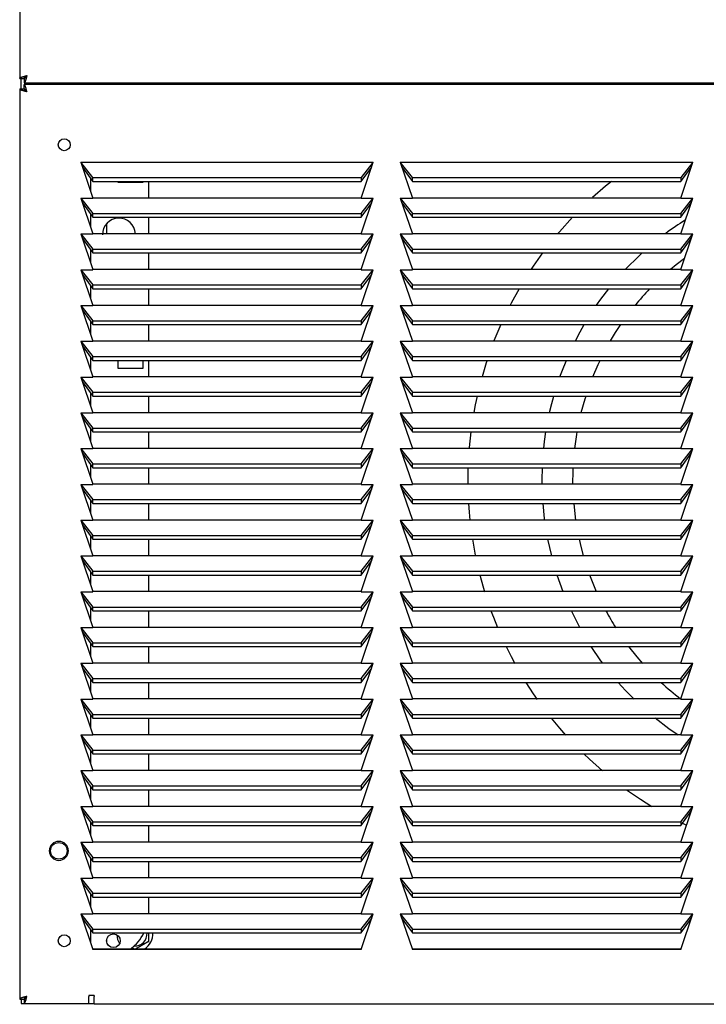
# Model space of a CAD drawing. Extents: x 4 to 119, y 2 to 81.
# Tile 1 of 28: x 4 to 12, y 11 to 22. Entities that reach past the tile are written whole.
import ezdxf

# ---------------------------------------------------------------- set-up
doc = ezdxf.new("R2010")
doc.units = 0
doc.layers.add('BODY', color=3, linetype='CONTINUOUS')

msp = doc.modelspace()

# ---------------------------------------------------------------- linework, layer by layer
at = {"layer": 'BODY', "linetype": 'CONTINUOUS'}
for p, q in [((3.754, 53.669), (3.754, 21.331)), ((3.754, 21.783), (3.754, 21.783)), ((3.754, 21.331), (3.804, 21.331)), ((3.754, 21.331), (3.754, 21.331)), ((3.754, 21.331), (3.772, 21.331)), ((3.772, 21.213), (3.772, 21.331)), ((3.804, 21.331), (3.804, 21.281)), ((3.804, 21.331), (3.804, 21.331)), ((3.754, 21.213), (3.754, 10.781)), ((3.754, 21.213), (3.804, 21.213)), ((3.804, 21.281), (19.44, 21.281)), ((3.804, 21.281), (3.804, 21.281)), ((19.44, 21.263), (3.804, 21.263)), ((3.804, 21.213), (3.804, 21.263)), ((4.555, 21.281), (18.703, 21.281)), ((4.555, 21.281), (4.555, 21.263)), ((4.647, 21.263), (4.647, 21.281)), ((4.739, 21.281), (4.739, 21.263)), ((4.592, 20.195), (4.454, 20.37)), ((4.454, 20.37), (7.804, 20.37)), ((4.454, 20.37), (4.592, 19.961)), ((4.472, 20.316), (4.592, 20.151)), ((7.804, 20.37), (7.666, 20.195)), ((7.666, 19.961), (7.804, 20.37)), ((7.666, 20.151), (7.786, 20.316)), ((8.252, 20.195), (8.114, 20.37)), ((8.114, 20.37), (11.464, 20.37)), ((8.114, 20.37), (8.252, 19.961)), ((8.132, 20.316), (8.252, 20.151)), ((11.464, 20.37), (11.326, 20.195)), ((11.326, 19.961), (11.464, 20.37)), ((11.326, 20.151), (11.446, 20.316)), ((4.592, 20.151), (4.592, 20.195)), ((4.592, 20.195), (7.666, 20.195)), ((7.666, 20.195), (7.666, 20.151)), ((8.252, 20.151), (8.252, 20.195)), ((8.252, 20.195), (11.326, 20.195)), ((11.326, 20.195), (11.326, 20.151)), ((4.564, 20.19), (4.564, 20.045)), ((4.592, 20.151), (7.666, 20.151)), ((4.878, 20.151), (4.878, 20.141)), ((4.878, 20.141), (5.168, 20.141)), ((5.168, 20.141), (5.168, 20.151)), ((5.228, 20.151), (5.228, 19.961)), ((8.252, 20.151), (11.326, 20.151)), ((4.454, 19.96), (4.592, 19.785)), ((4.454, 19.96), (4.592, 19.96)), ((4.454, 19.96), (4.592, 19.551)), ((4.472, 19.906), (4.592, 19.741)), ((7.666, 19.961), (4.592, 19.961)), ((7.666, 19.785), (7.804, 19.96)), ((7.666, 19.96), (7.804, 19.96)), ((7.666, 19.551), (7.804, 19.96)), ((7.666, 19.741), (7.786, 19.906)), ((8.114, 19.96), (8.252, 19.785)), ((8.114, 19.96), (8.252, 19.96)), ((8.114, 19.96), (8.252, 19.551)), ((8.132, 19.906), (8.252, 19.741)), ((11.326, 19.961), (8.252, 19.961)), ((11.326, 19.785), (11.464, 19.96)), ((11.326, 19.96), (11.464, 19.96)), ((11.326, 19.551), (11.464, 19.96)), ((11.326, 19.741), (11.446, 19.906)), ((4.564, 19.78), (4.564, 19.635)), ((4.592, 19.741), (4.592, 19.785)), ((4.592, 19.785), (7.666, 19.785)), ((7.666, 19.785), (7.666, 19.741)), ((8.252, 19.741), (8.252, 19.785)), ((8.252, 19.785), (11.326, 19.785)), ((11.326, 19.785), (11.326, 19.741)), ((4.592, 19.741), (7.666, 19.741)), ((4.751, 19.551), (4.751, 19.669)), ((5.228, 19.741), (5.228, 19.551)), ((8.252, 19.741), (11.326, 19.741)), ((4.454, 19.55), (4.592, 19.375)), ((4.454, 19.55), (4.592, 19.55)), ((4.454, 19.55), (4.592, 19.141)), ((7.666, 19.551), (4.592, 19.551)), ((7.666, 19.375), (7.804, 19.55)), ((7.666, 19.55), (7.804, 19.55)), ((7.666, 19.141), (7.804, 19.55)), ((8.114, 19.55), (8.252, 19.375)), ((8.114, 19.55), (8.252, 19.55)), ((8.114, 19.55), (8.252, 19.141)), ((11.326, 19.551), (8.252, 19.551)), ((11.326, 19.375), (11.464, 19.55)), ((11.326, 19.55), (11.464, 19.55)), ((11.326, 19.141), (11.464, 19.55)), ((4.472, 19.496), (4.592, 19.331)), ((7.666, 19.331), (7.786, 19.496)), ((8.132, 19.496), (8.252, 19.331)), ((11.326, 19.331), (11.446, 19.496)), ((4.564, 19.37), (4.564, 19.225)), ((4.592, 19.331), (4.592, 19.375)), ((4.592, 19.375), (7.666, 19.375)), ((4.592, 19.331), (7.666, 19.331)), ((5.228, 19.331), (5.228, 19.141)), ((7.666, 19.375), (7.666, 19.331)), ((8.252, 19.331), (8.252, 19.375)), ((8.252, 19.375), (11.326, 19.375)), ((8.252, 19.331), (11.326, 19.331)), ((11.326, 19.375), (11.326, 19.331)), ((4.454, 19.14), (4.592, 18.965)), ((4.454, 19.14), (4.592, 19.14)), ((4.454, 19.14), (4.592, 18.731)), ((4.472, 19.086), (4.592, 18.921)), ((7.666, 19.141), (4.592, 19.141)), ((7.666, 18.965), (7.804, 19.14)), ((7.666, 19.14), (7.804, 19.14)), ((7.666, 18.731), (7.804, 19.14)), ((7.666, 18.921), (7.786, 19.086)), ((8.114, 19.14), (8.252, 18.965)), ((8.114, 19.14), (8.252, 19.14)), ((8.114, 19.14), (8.252, 18.731)), ((8.132, 19.086), (8.252, 18.921)), ((11.326, 19.141), (8.252, 19.141)), ((11.326, 18.965), (11.464, 19.14)), ((11.326, 19.14), (11.464, 19.14)), ((11.326, 18.731), (11.464, 19.14)), ((11.326, 18.921), (11.446, 19.086)), ((4.564, 18.96), (4.564, 18.815)), ((4.592, 18.921), (4.592, 18.965)), ((4.592, 18.965), (7.666, 18.965)), ((7.666, 18.965), (7.666, 18.921)), ((8.252, 18.921), (8.252, 18.965)), ((8.252, 18.965), (11.326, 18.965)), ((11.326, 18.965), (11.326, 18.921)), ((4.592, 18.921), (7.666, 18.921)), ((5.228, 18.921), (5.228, 18.731)), ((8.252, 18.921), (11.326, 18.921)), ((4.454, 18.73), (4.592, 18.555)), ((4.454, 18.73), (4.592, 18.73)), ((4.454, 18.73), (4.592, 18.321)), ((7.666, 18.731), (4.592, 18.731)), ((7.666, 18.555), (7.804, 18.73)), ((7.666, 18.73), (7.804, 18.73)), ((7.666, 18.321), (7.804, 18.73)), ((8.114, 18.73), (8.252, 18.555)), ((8.114, 18.73), (8.252, 18.73)), ((8.114, 18.73), (8.252, 18.321)), ((11.326, 18.731), (8.252, 18.731)), ((11.326, 18.555), (11.464, 18.73)), ((11.326, 18.73), (11.464, 18.73)), ((11.326, 18.321), (11.464, 18.73)), ((4.472, 18.676), (4.592, 18.511)), ((7.666, 18.511), (7.786, 18.676)), ((8.132, 18.676), (8.252, 18.511)), ((11.326, 18.511), (11.446, 18.676)), ((4.564, 18.55), (4.564, 18.405)), ((4.592, 18.511), (4.592, 18.555)), ((4.592, 18.555), (7.666, 18.555)), ((4.592, 18.511), (7.666, 18.511)), ((5.228, 18.511), (5.228, 18.321)), ((7.666, 18.555), (7.666, 18.511)), ((8.252, 18.511), (8.252, 18.555)), ((8.252, 18.555), (11.326, 18.555)), ((8.252, 18.511), (11.326, 18.511)), ((9.266, 18.511), (9.187, 18.324)), ((11.326, 18.555), (11.326, 18.511)), ((4.454, 18.32), (4.592, 18.145)), ((4.454, 18.32), (4.592, 18.32)), ((4.454, 18.32), (4.592, 17.911)), ((7.666, 18.321), (4.592, 18.321)), ((7.666, 18.145), (7.804, 18.32)), ((7.666, 18.32), (7.804, 18.32)), ((7.666, 17.911), (7.804, 18.32)), ((8.114, 18.32), (8.252, 18.145)), ((8.114, 18.32), (8.252, 18.32)), ((8.114, 18.32), (8.252, 17.911)), ((11.326, 18.321), (8.252, 18.321)), ((11.326, 18.145), (11.464, 18.32)), ((11.326, 18.32), (11.464, 18.32)), ((11.326, 17.911), (11.464, 18.32)), ((4.472, 18.266), (4.592, 18.101)), ((7.666, 18.101), (7.786, 18.266)), ((8.132, 18.266), (8.252, 18.101)), ((11.326, 18.101), (11.446, 18.266)), ((4.564, 18.14), (4.564, 17.995)), ((4.592, 18.101), (4.592, 18.145)), ((4.592, 18.145), (7.666, 18.145)), ((4.592, 18.101), (7.666, 18.101)), ((4.878, 18.101), (4.878, 18.011)), ((5.168, 18.011), (5.168, 18.101)), ((5.228, 18.101), (5.228, 17.911)), ((7.666, 18.145), (7.666, 18.101)), ((8.252, 18.101), (8.252, 18.145)), ((8.252, 18.145), (11.326, 18.145)), ((8.252, 18.101), (11.326, 18.101)), ((11.326, 18.145), (11.326, 18.101)), ((4.878, 18.011), (5.168, 18.011)), ((4.454, 17.91), (4.592, 17.735)), ((4.454, 17.91), (4.592, 17.91)), ((4.454, 17.91), (4.592, 17.501)), ((4.472, 17.856), (4.592, 17.691)), ((7.666, 17.911), (4.592, 17.911)), ((7.666, 17.735), (7.804, 17.91)), ((7.666, 17.91), (7.804, 17.91)), ((7.666, 17.501), (7.804, 17.91)), ((7.666, 17.691), (7.786, 17.856)), ((8.114, 17.91), (8.252, 17.735)), ((8.114, 17.91), (8.252, 17.91)), ((8.114, 17.91), (8.252, 17.501)), ((8.132, 17.856), (8.252, 17.691)), ((11.326, 17.911), (8.252, 17.911)), ((11.326, 17.735), (11.464, 17.91)), ((11.326, 17.91), (11.464, 17.91)), ((11.326, 17.501), (11.464, 17.91)), ((11.326, 17.691), (11.446, 17.856)), ((4.564, 17.73), (4.564, 17.585)), ((4.592, 17.691), (4.592, 17.735)), ((4.592, 17.735), (7.666, 17.735)), ((7.666, 17.735), (7.666, 17.691)), ((8.252, 17.691), (8.252, 17.735)), ((8.252, 17.735), (11.326, 17.735)), ((11.326, 17.735), (11.326, 17.691)), ((4.592, 17.691), (7.666, 17.691)), ((5.228, 17.691), (5.228, 17.501)), ((8.252, 17.691), (11.326, 17.691)), ((4.454, 17.5), (4.592, 17.325)), ((4.454, 17.5), (4.592, 17.5)), ((4.454, 17.5), (4.592, 17.091)), ((7.666, 17.501), (4.592, 17.501)), ((7.666, 17.325), (7.804, 17.5)), ((7.666, 17.5), (7.804, 17.5)), ((7.666, 17.091), (7.804, 17.5)), ((8.114, 17.5), (8.252, 17.325)), ((8.114, 17.5), (8.252, 17.5)), ((8.114, 17.5), (8.252, 17.091)), ((11.326, 17.501), (8.252, 17.501)), ((11.326, 17.325), (11.464, 17.5)), ((11.326, 17.5), (11.464, 17.5)), ((11.326, 17.091), (11.464, 17.5)), ((4.472, 17.446), (4.592, 17.281)), ((7.666, 17.281), (7.786, 17.446)), ((8.132, 17.446), (8.252, 17.281)), ((11.326, 17.281), (11.446, 17.446)), ((4.564, 17.32), (4.564, 17.175)), ((4.592, 17.281), (4.592, 17.325)), ((4.592, 17.325), (7.666, 17.325)), ((4.592, 17.281), (7.666, 17.281)), ((5.228, 17.281), (5.228, 17.091)), ((7.666, 17.325), (7.666, 17.281)), ((8.252, 17.281), (8.252, 17.325)), ((8.252, 17.325), (11.326, 17.325)), ((8.252, 17.281), (11.326, 17.281)), ((11.326, 17.325), (11.326, 17.281)), ((4.454, 17.09), (4.592, 16.915)), ((4.454, 17.09), (4.592, 17.09)), ((4.454, 17.09), (4.592, 16.681)), ((4.472, 17.036), (4.592, 16.871)), ((7.666, 17.091), (4.592, 17.091)), ((7.666, 16.915), (7.804, 17.09)), ((7.666, 17.09), (7.804, 17.09)), ((7.666, 16.681), (7.804, 17.09)), ((7.666, 16.871), (7.786, 17.036)), ((8.114, 17.09), (8.252, 16.915)), ((8.114, 17.09), (8.252, 17.09)), ((8.114, 17.09), (8.252, 16.681)), ((8.132, 17.036), (8.252, 16.871)), ((11.326, 17.091), (8.252, 17.091)), ((11.326, 16.915), (11.464, 17.09)), ((11.326, 17.09), (11.464, 17.09)), ((11.326, 16.681), (11.464, 17.09)), ((11.326, 16.871), (11.446, 17.036)), ((4.564, 16.91), (4.564, 16.765)), ((4.592, 16.871), (4.592, 16.915)), ((4.592, 16.915), (7.666, 16.915)), ((4.592, 16.871), (7.666, 16.871)), ((5.228, 16.871), (5.228, 16.681)), ((7.666, 16.915), (7.666, 16.871)), ((8.252, 16.871), (8.252, 16.915)), ((8.252, 16.915), (11.326, 16.915)), ((8.252, 16.871), (11.326, 16.871)), ((11.326, 16.915), (11.326, 16.871)), ((4.454, 16.68), (4.592, 16.505)), ((4.454, 16.68), (4.592, 16.68)), ((4.454, 16.68), (4.592, 16.271)), ((4.472, 16.626), (4.592, 16.461)), ((7.666, 16.681), (4.592, 16.681)), ((7.666, 16.505), (7.804, 16.68)), ((7.666, 16.68), (7.804, 16.68)), ((7.666, 16.271), (7.804, 16.68)), ((7.666, 16.461), (7.786, 16.626)), ((8.114, 16.68), (8.252, 16.505)), ((8.114, 16.68), (8.252, 16.68)), ((8.114, 16.68), (8.252, 16.271)), ((8.132, 16.626), (8.252, 16.461)), ((11.326, 16.681), (8.252, 16.681)), ((11.326, 16.505), (11.464, 16.68)), ((11.326, 16.68), (11.464, 16.68)), ((11.326, 16.271), (11.464, 16.68)), ((11.326, 16.461), (11.446, 16.626)), ((4.564, 16.5), (4.564, 16.355)), ((4.592, 16.461), (4.592, 16.505)), ((4.592, 16.505), (7.666, 16.505)), ((7.666, 16.505), (7.666, 16.461)), ((8.252, 16.461), (8.252, 16.505)), ((8.252, 16.505), (11.326, 16.505)), ((11.326, 16.505), (11.326, 16.461)), ((4.592, 16.461), (7.666, 16.461)), ((5.228, 16.461), (5.228, 16.271)), ((8.252, 16.461), (11.326, 16.461)), ((4.454, 16.27), (4.592, 16.095)), ((4.454, 16.27), (4.592, 16.27)), ((4.454, 16.27), (4.592, 15.861)), ((7.666, 16.271), (4.592, 16.271)), ((7.666, 16.095), (7.804, 16.27)), ((7.666, 16.27), (7.804, 16.27)), ((7.666, 15.861), (7.804, 16.27)), ((8.114, 16.27), (8.252, 16.095)), ((8.114, 16.27), (8.252, 16.27)), ((8.114, 16.27), (8.252, 15.861)), ((11.326, 16.271), (8.252, 16.271)), ((11.326, 16.095), (11.464, 16.27)), ((11.326, 16.27), (11.464, 16.27)), ((11.326, 15.861), (11.464, 16.27)), ((4.472, 16.216), (4.592, 16.051)), ((7.666, 16.051), (7.786, 16.216)), ((8.132, 16.216), (8.252, 16.051)), ((11.326, 16.051), (11.446, 16.216)), ((4.564, 16.09), (4.564, 15.945)), ((4.592, 16.051), (4.592, 16.095)), ((4.592, 16.095), (7.666, 16.095)), ((4.592, 16.051), (7.666, 16.051)), ((5.228, 16.051), (5.228, 15.861)), ((7.666, 16.095), (7.666, 16.051)), ((8.252, 16.051), (8.252, 16.095)), ((8.252, 16.095), (11.326, 16.095)), ((8.252, 16.051), (11.326, 16.051)), ((9.848, 15.861), (9.805, 16.051)), ((11.326, 16.095), (11.326, 16.051)), ((4.454, 15.86), (4.592, 15.685)), ((4.454, 15.86), (4.592, 15.86)), ((4.454, 15.86), (4.592, 15.451)), ((4.472, 15.806), (4.592, 15.641)), ((7.666, 15.861), (4.592, 15.861)), ((7.666, 15.685), (7.804, 15.86)), ((7.666, 15.86), (7.804, 15.86)), ((7.666, 15.451), (7.804, 15.86)), ((7.666, 15.641), (7.786, 15.806)), ((8.114, 15.86), (8.252, 15.685)), ((8.114, 15.86), (8.252, 15.86)), ((8.114, 15.86), (8.252, 15.451)), ((8.132, 15.806), (8.252, 15.641)), ((11.326, 15.861), (8.252, 15.861)), ((11.326, 15.685), (11.464, 15.86)), ((11.326, 15.86), (11.464, 15.86)), ((11.326, 15.451), (11.464, 15.86)), ((11.326, 15.641), (11.446, 15.806)), ((4.592, 15.641), (4.592, 15.685)), ((4.592, 15.685), (7.666, 15.685)), ((7.666, 15.685), (7.666, 15.641)), ((8.252, 15.641), (8.252, 15.685)), ((8.252, 15.685), (11.326, 15.685)), ((11.326, 15.685), (11.326, 15.641)), ((4.564, 15.68), (4.564, 15.535)), ((4.592, 15.641), (7.666, 15.641)), ((5.228, 15.641), (5.228, 15.451)), ((8.252, 15.641), (11.326, 15.641)), ((9.98, 15.45), (9.912, 15.641)), ((4.454, 15.45), (4.592, 15.275)), ((4.454, 15.45), (4.592, 15.45)), ((4.454, 15.45), (4.592, 15.041)), ((4.472, 15.396), (4.592, 15.231)), ((7.666, 15.451), (4.592, 15.451)), ((7.666, 15.275), (7.804, 15.45)), ((7.666, 15.45), (7.804, 15.45)), ((7.666, 15.041), (7.804, 15.45)), ((7.666, 15.231), (7.786, 15.396)), ((8.114, 15.45), (8.252, 15.275)), ((8.114, 15.45), (8.252, 15.45)), ((8.114, 15.45), (8.252, 15.041)), ((8.132, 15.396), (8.252, 15.231)), ((11.326, 15.451), (8.252, 15.451)), ((11.326, 15.275), (11.464, 15.45)), ((11.326, 15.45), (11.464, 15.45)), ((11.326, 15.041), (11.464, 15.45)), ((11.326, 15.231), (11.446, 15.396)), ((4.564, 15.27), (4.564, 15.125)), ((4.592, 15.231), (4.592, 15.275)), ((4.592, 15.275), (7.666, 15.275)), ((4.592, 15.231), (7.666, 15.231)), ((5.228, 15.231), (5.228, 15.041)), ((7.666, 15.275), (7.666, 15.231)), ((8.252, 15.231), (8.252, 15.275)), ((8.252, 15.275), (11.326, 15.275)), ((8.252, 15.231), (11.326, 15.231)), ((11.326, 15.275), (11.326, 15.231)), ((4.454, 15.04), (4.592, 14.865)), ((4.454, 15.04), (4.592, 15.04)), ((4.454, 15.04), (4.592, 14.631)), ((7.666, 15.041), (4.592, 15.041)), ((7.666, 14.865), (7.804, 15.04)), ((7.666, 15.04), (7.804, 15.04)), ((7.666, 14.631), (7.804, 15.04)), ((8.114, 15.04), (8.252, 14.865)), ((8.114, 15.04), (8.252, 15.04)), ((8.114, 15.04), (8.252, 14.631)), ((11.326, 15.041), (8.252, 15.041)), ((11.326, 14.865), (11.464, 15.04)), ((11.326, 15.04), (11.464, 15.04)), ((11.326, 14.631), (11.464, 15.04)), ((4.472, 14.986), (4.592, 14.821)), ((7.666, 14.821), (7.786, 14.986)), ((8.132, 14.986), (8.252, 14.821)), ((11.326, 14.821), (11.446, 14.986)), ((4.564, 14.86), (4.564, 14.715)), ((4.592, 14.821), (4.592, 14.865)), ((4.592, 14.865), (7.666, 14.865)), ((4.592, 14.821), (7.666, 14.821)), ((5.228, 14.821), (5.228, 14.631)), ((7.666, 14.865), (7.666, 14.821)), ((8.252, 14.821), (8.252, 14.865)), ((8.252, 14.865), (11.326, 14.865)), ((8.252, 14.821), (11.326, 14.821)), ((11.326, 14.865), (11.326, 14.821)), ((4.454, 14.63), (4.592, 14.455)), ((4.454, 14.63), (4.592, 14.63)), ((4.454, 14.63), (4.592, 14.221)), ((4.472, 14.576), (4.592, 14.411)), ((7.666, 14.631), (4.592, 14.631)), ((7.666, 14.455), (7.804, 14.63)), ((7.666, 14.63), (7.804, 14.63)), ((7.666, 14.221), (7.804, 14.63)), ((7.666, 14.411), (7.786, 14.576)), ((8.114, 14.63), (8.252, 14.455)), ((8.114, 14.63), (8.252, 14.63)), ((8.114, 14.63), (8.252, 14.221)), ((8.132, 14.576), (8.252, 14.411)), ((11.326, 14.631), (8.252, 14.631)), ((11.326, 14.455), (11.464, 14.63)), ((11.326, 14.63), (11.464, 14.63)), ((11.326, 14.221), (11.464, 14.63)), ((11.326, 14.411), (11.446, 14.576)), ((4.564, 14.45), (4.564, 14.305)), ((4.592, 14.411), (4.592, 14.455)), ((4.592, 14.455), (7.666, 14.455)), ((7.666, 14.455), (7.666, 14.411)), ((8.252, 14.411), (8.252, 14.455)), ((8.252, 14.455), (11.326, 14.455)), ((11.326, 14.455), (11.326, 14.411)), ((4.592, 14.411), (7.666, 14.411)), ((5.228, 14.411), (5.228, 14.221)), ((8.252, 14.411), (11.326, 14.411)), ((4.454, 14.22), (4.592, 14.045)), ((4.454, 14.22), (4.592, 14.22)), ((4.454, 14.22), (4.592, 13.811)), ((7.666, 14.221), (4.592, 14.221)), ((7.666, 14.045), (7.804, 14.22)), ((7.666, 14.22), (7.804, 14.22)), ((7.666, 13.811), (7.804, 14.22)), ((8.114, 14.22), (8.252, 14.045)), ((8.114, 14.22), (8.252, 14.22)), ((8.114, 14.22), (8.252, 13.811)), ((11.326, 14.221), (8.252, 14.221)), ((11.326, 14.045), (11.464, 14.22)), ((11.326, 14.22), (11.464, 14.22)), ((11.326, 13.811), (11.464, 14.22)), ((4.472, 14.166), (4.592, 14.001)), ((7.666, 14.001), (7.786, 14.166)), ((8.132, 14.166), (8.252, 14.001)), ((11.326, 14.001), (11.446, 14.166)), ((4.564, 14.04), (4.564, 13.895)), ((4.592, 14.001), (4.592, 14.045)), ((4.592, 14.045), (7.666, 14.045)), ((4.592, 14.001), (7.666, 14.001)), ((5.228, 14.001), (5.228, 13.811)), ((7.666, 14.045), (7.666, 14.001)), ((8.252, 14.001), (8.252, 14.045)), ((8.252, 14.045), (11.326, 14.045)), ((8.252, 14.001), (11.326, 14.001)), ((11.326, 14.045), (11.326, 14.001)), ((4.454, 13.81), (4.592, 13.635)), ((4.454, 13.81), (4.592, 13.81)), ((4.454, 13.81), (4.592, 13.401)), ((7.666, 13.811), (4.592, 13.811)), ((7.666, 13.635), (7.804, 13.81)), ((7.666, 13.81), (7.804, 13.81)), ((7.666, 13.401), (7.804, 13.81)), ((8.114, 13.81), (8.252, 13.635)), ((8.114, 13.81), (8.252, 13.81)), ((8.114, 13.81), (8.252, 13.401)), ((11.326, 13.811), (8.252, 13.811)), ((11.326, 13.635), (11.464, 13.81)), ((11.326, 13.81), (11.464, 13.81)), ((11.326, 13.401), (11.464, 13.81)), ((4.472, 13.756), (4.592, 13.591)), ((7.666, 13.591), (7.786, 13.756)), ((8.132, 13.756), (8.252, 13.591)), ((11.326, 13.591), (11.446, 13.756)), ((4.564, 13.63), (4.564, 13.485)), ((4.592, 13.591), (4.592, 13.635)), ((4.592, 13.635), (7.666, 13.635)), ((4.592, 13.591), (7.666, 13.591)), ((5.228, 13.591), (5.228, 13.401)), ((7.666, 13.635), (7.666, 13.591)), ((8.252, 13.591), (8.252, 13.635)), ((8.252, 13.635), (11.326, 13.635)), ((8.252, 13.591), (11.326, 13.591)), ((11.326, 13.635), (11.326, 13.591)), ((4.454, 13.4), (4.592, 13.225)), ((4.454, 13.4), (4.592, 13.4)), ((4.454, 13.4), (4.592, 12.991)), ((4.472, 13.346), (4.592, 13.181)), ((7.666, 13.401), (4.592, 13.401)), ((7.666, 13.225), (7.804, 13.4)), ((7.666, 13.4), (7.804, 13.4)), ((7.666, 12.991), (7.804, 13.4)), ((7.666, 13.181), (7.786, 13.346)), ((8.114, 13.4), (8.252, 13.225)), ((8.114, 13.4), (8.252, 13.4)), ((8.114, 13.4), (8.252, 12.991)), ((8.132, 13.346), (8.252, 13.181)), ((11.326, 13.401), (8.252, 13.401)), ((11.326, 13.225), (11.464, 13.4)), ((11.326, 13.4), (11.464, 13.4)), ((11.326, 12.991), (11.464, 13.4)), ((11.326, 13.181), (11.446, 13.346)), ((4.564, 13.22), (4.564, 13.075)), ((4.592, 13.181), (4.592, 13.225)), ((4.592, 13.225), (7.666, 13.225)), ((7.666, 13.225), (7.666, 13.181)), ((8.252, 13.181), (8.252, 13.225)), ((8.252, 13.225), (11.326, 13.225)), ((11.326, 13.225), (11.326, 13.181)), ((4.592, 13.181), (7.666, 13.181)), ((5.228, 13.181), (5.228, 12.991)), ((8.252, 13.181), (11.326, 13.181)), ((4.454, 12.99), (4.592, 12.815)), ((4.454, 12.99), (4.592, 12.99)), ((4.454, 12.99), (4.592, 12.581)), ((7.666, 12.991), (4.592, 12.991)), ((7.666, 12.815), (7.804, 12.99)), ((7.666, 12.99), (7.804, 12.99)), ((7.666, 12.581), (7.804, 12.99)), ((8.114, 12.99), (8.252, 12.815)), ((8.114, 12.99), (8.252, 12.99)), ((8.114, 12.99), (8.252, 12.581)), ((11.326, 12.991), (8.252, 12.991)), ((11.326, 12.815), (11.464, 12.99)), ((11.326, 12.99), (11.464, 12.99)), ((11.326, 12.581), (11.464, 12.99)), ((4.472, 12.936), (4.592, 12.771)), ((7.666, 12.771), (7.786, 12.936)), ((8.132, 12.936), (8.252, 12.771)), ((11.326, 12.771), (11.446, 12.936)), ((4.564, 12.81), (4.564, 12.665)), ((4.592, 12.771), (4.592, 12.815)), ((4.592, 12.815), (7.666, 12.815)), ((4.592, 12.771), (7.666, 12.771)), ((5.228, 12.771), (5.228, 12.581)), ((7.666, 12.815), (7.666, 12.771)), ((8.252, 12.771), (8.252, 12.815)), ((8.252, 12.815), (11.326, 12.815)), ((8.252, 12.771), (11.326, 12.771)), ((11.326, 12.815), (11.326, 12.771)), ((11.346, 12.798), (11.392, 12.776)), ((4.454, 12.58), (4.592, 12.405)), ((4.454, 12.58), (4.592, 12.58)), ((4.454, 12.58), (4.592, 12.171)), ((4.472, 12.526), (4.592, 12.361)), ((7.666, 12.581), (4.592, 12.581)), ((7.666, 12.405), (7.804, 12.58)), ((7.666, 12.58), (7.804, 12.58)), ((7.666, 12.171), (7.804, 12.58)), ((7.666, 12.361), (7.786, 12.526)), ((8.114, 12.58), (8.252, 12.405)), ((8.114, 12.58), (8.252, 12.58)), ((8.114, 12.58), (8.252, 12.171)), ((8.132, 12.526), (8.252, 12.361)), ((11.326, 12.581), (8.252, 12.581)), ((11.326, 12.405), (11.464, 12.58)), ((11.326, 12.58), (11.464, 12.58)), ((11.326, 12.171), (11.464, 12.58)), ((11.326, 12.361), (11.446, 12.526)), ((4.564, 12.4), (4.564, 12.255)), ((4.592, 12.361), (4.592, 12.405)), ((4.592, 12.405), (7.666, 12.405)), ((4.592, 12.361), (7.666, 12.361)), ((5.228, 12.361), (5.228, 12.171)), ((7.666, 12.405), (7.666, 12.361)), ((8.252, 12.361), (8.252, 12.405)), ((8.252, 12.405), (11.326, 12.405)), ((8.252, 12.361), (11.326, 12.361)), ((11.326, 12.405), (11.326, 12.361)), ((4.454, 12.17), (4.592, 11.995)), ((4.454, 12.17), (4.592, 12.17)), ((4.454, 12.17), (4.592, 11.761)), ((4.472, 12.116), (4.592, 11.951)), ((7.666, 12.171), (4.592, 12.171)), ((7.666, 12.17), (7.804, 12.17)), ((7.666, 11.995), (7.804, 12.17)), ((7.666, 11.761), (7.804, 12.17)), ((7.666, 11.951), (7.786, 12.116)), ((8.114, 12.17), (8.252, 11.995)), ((8.114, 12.17), (8.252, 12.17)), ((8.114, 12.17), (8.252, 11.761)), ((8.132, 12.116), (8.252, 11.951)), ((11.326, 12.171), (8.252, 12.171)), ((11.326, 11.995), (11.464, 12.17)), ((11.326, 12.17), (11.464, 12.17)), ((11.326, 11.761), (11.464, 12.17)), ((11.326, 11.951), (11.446, 12.116)), ((4.564, 11.99), (4.564, 11.845)), ((4.592, 11.951), (4.592, 11.995)), ((4.592, 11.995), (7.666, 11.995)), ((7.666, 11.995), (7.666, 11.951)), ((8.252, 11.951), (8.252, 11.995)), ((8.252, 11.995), (11.326, 11.995)), ((11.326, 11.995), (11.326, 11.951)), ((4.592, 11.951), (7.666, 11.951)), ((5.228, 11.951), (5.228, 11.761)), ((8.252, 11.951), (11.326, 11.951)), ((4.454, 11.76), (4.592, 11.76)), ((4.454, 11.76), (4.592, 11.585)), ((4.454, 11.76), (4.592, 11.351)), ((7.666, 11.761), (4.592, 11.761)), ((7.666, 11.76), (7.804, 11.76)), ((7.666, 11.585), (7.804, 11.76)), ((7.666, 11.351), (7.804, 11.76)), ((8.114, 11.76), (8.252, 11.76)), ((8.114, 11.76), (8.252, 11.585)), ((8.114, 11.76), (8.252, 11.351)), ((11.326, 11.761), (8.252, 11.761)), ((11.326, 11.76), (11.464, 11.76)), ((11.326, 11.585), (11.464, 11.76)), ((11.326, 11.351), (11.464, 11.76)), ((4.472, 11.706), (4.592, 11.541)), ((7.666, 11.541), (7.786, 11.706)), ((8.132, 11.706), (8.252, 11.541)), ((11.326, 11.541), (11.446, 11.706)), ((4.564, 11.58), (4.564, 11.435)), ((4.592, 11.541), (4.592, 11.585)), ((4.592, 11.585), (7.666, 11.585)), ((4.592, 11.541), (7.666, 11.541)), ((5.228, 11.541), (5.228, 11.531)), ((7.666, 11.585), (7.666, 11.541)), ((8.252, 11.541), (8.252, 11.585)), ((8.252, 11.585), (11.326, 11.585)), ((8.252, 11.541), (11.326, 11.541)), ((11.326, 11.585), (11.326, 11.541)), ((4.751, 11.441), (4.751, 11.461)), ((7.667, 11.356), (4.591, 11.356)), ((7.666, 11.351), (4.592, 11.351)), ((11.327, 11.356), (8.251, 11.356)), ((11.326, 11.351), (8.252, 11.351)), ((3.756, 10.788), (3.754, 10.781)), ((3.754, 10.781), (3.804, 10.781)), ((3.772, 10.781), (3.772, 10.731)), ((3.772, 10.731), (3.804, 10.731)), ((3.804, 10.781), (3.804, 10.731)), ((3.804, 10.731), (4.547, 10.731)), ((4.547, 10.823), (4.547, 10.812)), ((4.607, 10.823), (4.547, 10.823)), ((4.547, 10.731), (4.547, 10.812)), ((4.547, 10.731), (4.607, 10.731)), ((4.607, 10.823), (4.607, 10.812)), ((4.607, 10.723), (4.607, 10.812)), ((18.637, 10.723), (4.607, 10.723))]:
    msp.add_line(p, q, dxfattribs=at)
for points in [[(3.754, 21.331), (3.754, 21.332), (3.754, 21.333), (3.755, 21.333), (3.755, 21.334), (3.755, 21.334), (3.756, 21.335), (3.756, 21.335), (3.756, 21.336), (3.757, 21.336), (3.757, 21.337), (3.758, 21.338), (3.759, 21.338), (3.759, 21.339), (3.76, 21.339), (3.761, 21.34), (3.762, 21.34), (3.763, 21.341), (3.764, 21.342), (3.765, 21.342), (3.766, 21.343), (3.768, 21.343), (3.769, 21.344), (3.77, 21.344), (3.772, 21.345), (3.773, 21.345), (3.775, 21.346), (3.776, 21.347), (3.778, 21.347), (3.78, 21.348), (3.781, 21.348), (3.783, 21.349), (3.785, 21.349), (3.786, 21.35), (3.788, 21.35), (3.79, 21.351), (3.792, 21.352), (3.794, 21.352), (3.796, 21.353), (3.798, 21.353), (3.8, 21.354), (3.802, 21.354), (3.804, 21.355), (3.806, 21.356), (3.809, 21.356), (3.811, 21.357), (3.813, 21.357), (3.815, 21.358), (3.817, 21.358), (3.82, 21.359), (3.822, 21.359), (3.824, 21.36), (3.826, 21.361), (3.829, 21.361), (3.831, 21.362), (3.833, 21.362), (3.835, 21.363)], [(3.835, 21.363), (3.835, 21.36), (3.834, 21.358), (3.834, 21.356), (3.833, 21.354), (3.833, 21.351), (3.832, 21.349), (3.831, 21.347), (3.831, 21.345), (3.83, 21.342), (3.83, 21.34), (3.829, 21.338), (3.829, 21.336), (3.828, 21.334), (3.827, 21.332), (3.827, 21.33), (3.826, 21.327), (3.826, 21.325), (3.825, 21.323), (3.825, 21.321), (3.824, 21.32), (3.824, 21.318), (3.823, 21.316), (3.822, 21.314), (3.822, 21.312), (3.821, 21.31), (3.821, 21.309), (3.82, 21.307), (3.82, 21.305), (3.819, 21.304), (3.819, 21.302), (3.818, 21.301), (3.817, 21.299), (3.817, 21.298), (3.816, 21.296), (3.816, 21.295), (3.815, 21.294), (3.815, 21.293), (3.814, 21.292), (3.814, 21.29), (3.813, 21.289), (3.812, 21.288), (3.812, 21.288), (3.811, 21.287), (3.811, 21.286), (3.81, 21.285), (3.81, 21.285), (3.809, 21.284), (3.809, 21.283), (3.808, 21.283), (3.807, 21.283), (3.807, 21.282), (3.806, 21.282), (3.806, 21.282), (3.805, 21.282), (3.805, 21.282), (3.804, 21.281)], [(3.835, 21.363), (3.835, 21.362), (3.834, 21.361), (3.833, 21.36), (3.833, 21.359), (3.832, 21.358), (3.831, 21.357), (3.831, 21.356), (3.83, 21.355), (3.829, 21.354), (3.829, 21.353), (3.828, 21.352), (3.827, 21.351), (3.827, 21.35), (3.826, 21.349), (3.826, 21.348), (3.825, 21.347), (3.824, 21.346), (3.824, 21.345), (3.823, 21.345), (3.822, 21.344), (3.822, 21.343), (3.821, 21.342), (3.82, 21.341), (3.82, 21.341), (3.819, 21.34), (3.818, 21.339), (3.818, 21.339), (3.817, 21.338), (3.816, 21.337), (3.816, 21.337), (3.815, 21.336), (3.814, 21.336), (3.814, 21.335), (3.813, 21.335), (3.813, 21.334), (3.812, 21.334), (3.811, 21.333), (3.811, 21.333), (3.81, 21.333), (3.809, 21.333), (3.809, 21.332), (3.808, 21.332), (3.807, 21.332), (3.807, 21.332), (3.806, 21.332), (3.805, 21.332), (3.805, 21.332), (3.804, 21.331)], [(3.804, 21.331), (3.804, 21.332), (3.804, 21.333), (3.804, 21.333), (3.805, 21.334), (3.805, 21.335), (3.805, 21.335), (3.805, 21.336), (3.805, 21.337), (3.806, 21.337), (3.806, 21.338), (3.806, 21.339), (3.806, 21.339), (3.807, 21.34), (3.807, 21.341), (3.808, 21.341), (3.808, 21.342), (3.809, 21.343), (3.809, 21.343), (3.81, 21.344), (3.81, 21.344), (3.811, 21.345), (3.812, 21.346), (3.812, 21.346), (3.813, 21.347), (3.814, 21.348), (3.815, 21.348), (3.816, 21.349), (3.816, 21.35), (3.817, 21.35), (3.818, 21.351), (3.819, 21.352), (3.82, 21.352), (3.821, 21.353), (3.822, 21.354), (3.822, 21.354), (3.823, 21.355), (3.824, 21.356), (3.825, 21.356), (3.826, 21.357), (3.827, 21.358), (3.828, 21.358), (3.829, 21.359), (3.83, 21.359), (3.831, 21.36), (3.832, 21.361), (3.833, 21.361), (3.834, 21.362), (3.835, 21.363)], [(3.754, 21.213), (3.754, 21.212), (3.755, 21.212), (3.755, 21.211), (3.755, 21.211), (3.756, 21.21), (3.756, 21.209), (3.757, 21.209), (3.757, 21.208), (3.758, 21.207), (3.759, 21.207), (3.759, 21.206), (3.76, 21.205), (3.761, 21.205), (3.762, 21.204), (3.764, 21.203), (3.765, 21.203), (3.766, 21.202), (3.768, 21.201), (3.769, 21.201), (3.771, 21.2), (3.772, 21.199), (3.774, 21.199), (3.776, 21.198), (3.778, 21.197), (3.78, 21.197), (3.782, 21.196), (3.784, 21.196), (3.786, 21.195), (3.788, 21.194), (3.79, 21.194), (3.792, 21.193), (3.795, 21.192), (3.797, 21.192), (3.799, 21.191), (3.802, 21.19), (3.804, 21.19), (3.807, 21.189), (3.809, 21.188), (3.812, 21.188), (3.814, 21.187), (3.817, 21.186), (3.819, 21.186), (3.822, 21.185), (3.825, 21.184), (3.827, 21.184), (3.83, 21.183), (3.833, 21.183), (3.835, 21.182)], [(3.835, 21.182), (3.835, 21.185), (3.834, 21.187), (3.833, 21.19), (3.833, 21.192), (3.832, 21.195), (3.831, 21.198), (3.831, 21.2), (3.83, 21.203), (3.829, 21.205), (3.829, 21.208), (3.828, 21.21), (3.827, 21.213), (3.827, 21.215), (3.826, 21.218), (3.826, 21.22), (3.825, 21.222), (3.824, 21.225), (3.824, 21.227), (3.823, 21.229), (3.822, 21.231), (3.822, 21.233), (3.821, 21.235), (3.82, 21.237), (3.82, 21.239), (3.819, 21.241), (3.818, 21.243), (3.818, 21.245), (3.817, 21.246), (3.816, 21.248), (3.816, 21.25), (3.815, 21.251), (3.814, 21.252), (3.814, 21.254), (3.813, 21.255), (3.813, 21.256), (3.812, 21.257), (3.811, 21.258), (3.811, 21.259), (3.81, 21.259), (3.809, 21.26), (3.809, 21.26), (3.808, 21.261), (3.807, 21.261), (3.807, 21.262), (3.806, 21.262), (3.805, 21.262), (3.805, 21.263), (3.804, 21.263)], [(3.804, 21.213), (3.805, 21.213), (3.805, 21.213), (3.806, 21.213), (3.807, 21.213), (3.807, 21.212), (3.808, 21.212), (3.809, 21.212), (3.809, 21.212), (3.81, 21.212), (3.811, 21.211), (3.811, 21.211), (3.812, 21.211), (3.813, 21.21), (3.813, 21.21), (3.814, 21.209), (3.814, 21.209), (3.815, 21.208), (3.816, 21.208), (3.816, 21.207), (3.817, 21.207), (3.818, 21.206), (3.818, 21.205), (3.819, 21.205), (3.82, 21.204), (3.82, 21.203), (3.821, 21.202), (3.822, 21.202), (3.822, 21.201), (3.823, 21.2), (3.824, 21.199), (3.824, 21.198), (3.825, 21.197), (3.826, 21.197), (3.826, 21.196), (3.827, 21.195), (3.827, 21.194), (3.828, 21.193), (3.829, 21.192), (3.829, 21.191), (3.83, 21.19), (3.831, 21.189), (3.831, 21.188), (3.832, 21.187), (3.833, 21.186), (3.833, 21.185), (3.834, 21.184), (3.835, 21.183), (3.835, 21.182)], [(3.835, 21.182), (3.834, 21.183), (3.833, 21.183), (3.832, 21.184), (3.831, 21.184), (3.83, 21.185), (3.829, 21.186), (3.828, 21.186), (3.827, 21.187), (3.826, 21.188), (3.825, 21.188), (3.824, 21.189), (3.823, 21.19), (3.822, 21.19), (3.821, 21.191), (3.821, 21.192), (3.82, 21.192), (3.819, 21.193), (3.818, 21.194), (3.817, 21.194), (3.816, 21.195), (3.816, 21.196), (3.815, 21.196), (3.814, 21.197), (3.813, 21.197), (3.812, 21.198), (3.812, 21.199), (3.811, 21.199), (3.81, 21.2), (3.81, 21.201), (3.809, 21.201), (3.809, 21.202), (3.808, 21.203), (3.808, 21.203), (3.807, 21.204), (3.807, 21.205), (3.806, 21.205), (3.806, 21.206), (3.806, 21.207), (3.806, 21.207), (3.805, 21.208), (3.805, 21.209), (3.805, 21.209), (3.805, 21.21), (3.805, 21.211), (3.804, 21.211), (3.804, 21.212), (3.804, 21.212), (3.804, 21.213)], [(5.15, 11.396), (5.148, 11.395), (5.147, 11.394), (5.145, 11.393), (5.143, 11.392), (5.141, 11.391), (5.14, 11.39), (5.138, 11.389), (5.136, 11.388), (5.134, 11.387), (5.133, 11.386), (5.131, 11.385), (5.129, 11.384), (5.127, 11.383), (5.126, 11.382), (5.124, 11.381), (5.122, 11.38), (5.12, 11.379), (5.118, 11.378), (5.117, 11.377), (5.115, 11.376), (5.113, 11.375), (5.111, 11.374), (5.11, 11.373), (5.108, 11.372), (5.106, 11.371), (5.104, 11.37), (5.103, 11.369), (5.101, 11.368), (5.099, 11.367), (5.097, 11.366), (5.096, 11.365), (5.094, 11.364), (5.092, 11.363), (5.091, 11.362), (5.089, 11.361), (5.087, 11.36), (5.086, 11.359), (5.084, 11.358), (5.083, 11.357), (5.081, 11.356)], [(5.228, 11.441), (5.227, 11.441), (5.226, 11.44), (5.225, 11.439), (5.224, 11.439), (5.222, 11.438), (5.221, 11.437), (5.219, 11.436), (5.218, 11.435), (5.216, 11.434), (5.215, 11.433), (5.213, 11.433), (5.211, 11.432), (5.21, 11.431), (5.208, 11.43), (5.206, 11.429), (5.205, 11.428), (5.203, 11.427), (5.201, 11.426), (5.2, 11.425), (5.198, 11.424), (5.196, 11.423), (5.195, 11.422), (5.193, 11.421), (5.191, 11.42), (5.189, 11.419), (5.188, 11.418), (5.186, 11.417), (5.184, 11.416), (5.183, 11.415), (5.181, 11.414), (5.179, 11.413), (5.177, 11.412), (5.176, 11.411), (5.174, 11.41), (5.172, 11.409), (5.171, 11.408), (5.169, 11.407), (5.167, 11.406), (5.165, 11.405), (5.164, 11.404), (5.162, 11.403), (5.16, 11.402), (5.159, 11.401), (5.157, 11.4), (5.155, 11.399), (5.153, 11.398), (5.152, 11.397), (5.15, 11.396)], [(5.063, 11.356), (5.062, 11.357), (5.062, 11.357), (5.061, 11.358), (5.06, 11.358), (5.059, 11.359), (5.058, 11.359), (5.057, 11.36), (5.057, 11.36), (5.056, 11.361), (5.055, 11.361), (5.054, 11.362), (5.053, 11.362), (5.052, 11.363), (5.051, 11.363), (5.05, 11.364), (5.049, 11.364), (5.048, 11.365), (5.048, 11.365), (5.047, 11.366), (5.046, 11.366), (5.045, 11.367), (5.044, 11.367), (5.043, 11.368), (5.042, 11.369), (5.041, 11.369), (5.04, 11.37), (5.039, 11.37), (5.038, 11.371), (5.037, 11.371), (5.036, 11.372), (5.035, 11.372), (5.034, 11.373)], [(3.835, 10.812), (3.833, 10.812), (3.83, 10.811), (3.827, 10.811), (3.825, 10.81), (3.822, 10.809), (3.819, 10.809), (3.817, 10.808), (3.814, 10.807), (3.812, 10.807), (3.809, 10.806), (3.807, 10.805), (3.804, 10.805), (3.802, 10.804), (3.799, 10.803), (3.797, 10.803), (3.795, 10.802), (3.792, 10.801), (3.79, 10.801), (3.788, 10.8), (3.786, 10.799), (3.784, 10.799), (3.782, 10.798), (3.78, 10.798), (3.778, 10.797), (3.776, 10.796), (3.774, 10.796), (3.772, 10.795), (3.771, 10.794), (3.769, 10.794), (3.768, 10.793), (3.766, 10.792), (3.765, 10.792), (3.764, 10.791), (3.762, 10.79), (3.761, 10.79), (3.76, 10.789), (3.759, 10.788), (3.759, 10.788), (3.758, 10.787), (3.757, 10.786), (3.757, 10.786), (3.756, 10.785), (3.756, 10.784), (3.755, 10.784), (3.755, 10.783), (3.755, 10.783), (3.754, 10.782), (3.754, 10.781)], [(3.804, 10.782), (3.805, 10.782), (3.805, 10.782), (3.806, 10.782), (3.807, 10.782), (3.807, 10.782), (3.808, 10.782), (3.809, 10.783), (3.809, 10.783), (3.81, 10.783), (3.811, 10.783), (3.811, 10.784), (3.812, 10.784), (3.813, 10.784), (3.813, 10.785), (3.814, 10.785), (3.814, 10.786), (3.815, 10.786), (3.816, 10.787), (3.816, 10.787), (3.817, 10.788), (3.818, 10.789), (3.818, 10.789), (3.819, 10.79), (3.82, 10.791), (3.82, 10.791), (3.821, 10.792), (3.822, 10.793), (3.822, 10.794), (3.823, 10.794), (3.824, 10.795), (3.824, 10.796), (3.825, 10.797), (3.826, 10.798), (3.826, 10.799), (3.827, 10.8), (3.827, 10.801), (3.828, 10.802), (3.829, 10.803), (3.829, 10.804), (3.83, 10.804), (3.831, 10.805), (3.831, 10.806), (3.832, 10.807), (3.833, 10.808), (3.833, 10.809), (3.834, 10.81), (3.835, 10.811), (3.835, 10.812)], [(3.804, 10.731), (3.805, 10.732), (3.805, 10.732), (3.806, 10.732), (3.807, 10.733), (3.807, 10.733), (3.808, 10.733), (3.809, 10.734), (3.809, 10.734), (3.81, 10.735), (3.811, 10.736), (3.811, 10.737), (3.812, 10.737), (3.813, 10.738), (3.813, 10.74), (3.814, 10.741), (3.814, 10.742), (3.815, 10.743), (3.816, 10.745), (3.816, 10.746), (3.817, 10.748), (3.818, 10.75), (3.818, 10.751), (3.819, 10.753), (3.82, 10.755), (3.82, 10.757), (3.821, 10.759), (3.822, 10.761), (3.822, 10.763), (3.823, 10.765), (3.824, 10.767), (3.824, 10.77), (3.825, 10.772), (3.826, 10.774), (3.826, 10.777), (3.827, 10.779), (3.827, 10.781), (3.828, 10.784), (3.829, 10.786), (3.829, 10.789), (3.83, 10.791), (3.831, 10.794), (3.831, 10.797), (3.832, 10.799), (3.833, 10.802), (3.833, 10.805), (3.834, 10.807), (3.835, 10.81), (3.835, 10.812)], [(3.835, 10.812), (3.834, 10.812), (3.833, 10.811), (3.832, 10.811), (3.831, 10.81), (3.83, 10.809), (3.829, 10.809), (3.828, 10.808), (3.827, 10.807), (3.826, 10.807), (3.825, 10.806), (3.824, 10.805), (3.823, 10.805), (3.823, 10.804), (3.822, 10.803), (3.821, 10.803), (3.82, 10.802), (3.819, 10.801), (3.818, 10.801), (3.817, 10.8), (3.816, 10.799), (3.816, 10.799), (3.815, 10.798), (3.814, 10.798), (3.813, 10.797), (3.813, 10.796), (3.812, 10.796), (3.811, 10.795), (3.811, 10.794), (3.81, 10.794), (3.81, 10.793), (3.809, 10.792), (3.808, 10.792), (3.808, 10.791), (3.808, 10.79), (3.807, 10.79), (3.807, 10.789), (3.806, 10.788), (3.806, 10.788), (3.806, 10.787), (3.806, 10.786), (3.805, 10.786), (3.805, 10.785), (3.805, 10.784), (3.805, 10.784), (3.805, 10.783), (3.805, 10.783), (3.804, 10.782), (3.804, 10.781)]]:
    msp.add_lwpolyline(points, dxfattribs=at)
at = {"layer": 'BODY', "linetype": 'CONTINUOUS', "flags": 128}
for points in [[(10.534, 20.151), (10.466, 20.096), (10.317, 19.966)], [(10.087, 19.741), (9.937, 19.575), (9.92, 19.555)], [(9.743, 19.331), (9.637, 19.181), (9.612, 19.144)], [(10.694, 19.144), (10.85, 19.3), (10.884, 19.331)], [(11.209, 19.146), (11.274, 19.2), (11.368, 19.273)], [(9.475, 18.921), (9.384, 18.756), (9.372, 18.734)], [(10.362, 18.732), (10.412, 18.802), (10.502, 18.921)], [(10.119, 18.323), (10.175, 18.429), (10.221, 18.511)], [(10.521, 18.323), (10.58, 18.421), (10.639, 18.511)], [(9.107, 18.101), (9.097, 18.071), (9.05, 17.913)], [(9.943, 17.912), (9.986, 18.028), (10.016, 18.101)], [(10.321, 17.913), (10.381, 18.052), (10.403, 18.101)], [(8.994, 17.691), (8.973, 17.592), (8.956, 17.502)], [(9.824, 17.502), (9.849, 17.607), (9.872, 17.691)], [(10.187, 17.503), (10.231, 17.661), (10.241, 17.691)], [(8.922, 17.281), (8.903, 17.102), (8.902, 17.092)], [(9.757, 17.091), (9.766, 17.173), (9.782, 17.281)], [(10.113, 17.092), (10.135, 17.253), (10.14, 17.281)], [(8.889, 16.871), (8.889, 16.855), (8.887, 16.681)], [(9.739, 16.681), (9.739, 16.731), (9.741, 16.871)], [(10.092, 16.681), (10.094, 16.836), (10.095, 16.871)], [(8.895, 16.461), (8.903, 16.36), (8.911, 16.271)], [(9.769, 16.271), (9.766, 16.29), (9.749, 16.461)], [(10.126, 16.27), (10.108, 16.417), (10.104, 16.461)], [(8.94, 16.051), (8.973, 15.87), (8.975, 15.86)], [(10.214, 15.86), (10.177, 16.004), (10.166, 16.051)], [(9.025, 15.641), (9.028, 15.629), (9.079, 15.449)], [(10.363, 15.449), (10.299, 15.603), (10.285, 15.641)], [(9.152, 15.231), (9.18, 15.158), (9.228, 15.039)], [(10.171, 15.04), (10.074, 15.231), (10.074, 15.231)], [(9.326, 14.821), (9.384, 14.707), (9.426, 14.628)], [(10.433, 14.631), (10.412, 14.66), (10.301, 14.821)], [(10.891, 14.627), (10.826, 14.703), (10.732, 14.821)], [(9.553, 14.411), (9.637, 14.281), (9.681, 14.217)], [(10.793, 14.218), (10.694, 14.319), (10.61, 14.411)], [(9.843, 14.001), (9.937, 13.888), (10.008, 13.807)], [(11.297, 13.807), (11.191, 13.881), (11.035, 14.001)], [(10.216, 13.591), (10.28, 13.53), (10.43, 13.397)], [(10.705, 13.181), (10.864, 13.072), (10.996, 12.989)], [(5.236, 11.437), (5.235, 11.437), (5.233, 11.438), (5.232, 11.439), (5.231, 11.44), (5.23, 11.44), (5.229, 11.441), (5.229, 11.441), (5.228, 11.441), (5.228, 11.441)]]:
    msp.add_lwpolyline(points, dxfattribs=at)
at = {"layer": 'BODY', "linetype": 'CONTINUOUS'}
msp.add_polyline3d([(5.228, 11.531, 0), (5.228, 11.53, 0), (5.228, 11.528, 0), (5.228, 11.526, 0), (5.228, 11.524, 0), (5.228, 11.523, 0), (5.228, 11.521, 0), (5.228, 11.519, 0), (5.228, 11.518, 0), (5.228, 11.516, 0), (5.228, 11.514, 0), (5.228, 11.513, 0), (5.228, 11.511, 0), (5.228, 11.509, 0), (5.228, 11.507, 0), (5.228, 11.506, 0), (5.228, 11.504, 0), (5.228, 11.502, 0), (5.228, 11.501, 0), (5.228, 11.499, 0), (5.228, 11.497, 0), (5.228, 11.496, 0), (5.228, 11.494, 0), (5.228, 11.492, 0), (5.228, 11.49, 0), (5.228, 11.489, 0), (5.228, 11.487, 0), (5.228, 11.485, 0), (5.228, 11.484, 0), (5.228, 11.482, 0), (5.228, 11.48, 0), (5.228, 11.479, 0), (5.228, 11.477, 0), (5.228, 11.475, 0), (5.228, 11.474, 0), (5.228, 11.472, 0), (5.228, 11.47, 0), (5.228, 11.469, 0), (5.228, 11.467, 0), (5.228, 11.465, 0), (5.228, 11.464, 0), (5.228, 11.462, 0), (5.228, 11.46, 0), (5.228, 11.459, 0), (5.228, 11.457, 0), (5.228, 11.456, 0), (5.228, 11.454, 0), (5.228, 11.452, 0), (5.228, 11.451, 0), (5.228, 11.45, 0), (5.228, 11.448, 0), (5.228, 11.447, 0), (5.228, 11.445, 0), (5.228, 11.444, 0), (5.228, 11.443, 0), (5.228, 11.442, 0), (5.228, 11.441, 0)], dxfattribs=at)
for centre, radius in [((4.264, 20.571), 0.0685), ((4.202, 12.481), 0.095), ((4.264, 11.451), 0.0685), ((4.828, 11.451), 0.078)]:
    msp.add_circle(centre, radius, dxfattribs=at)
for centre, radius, start, end in [((4.89, 19.541), 0.189, 3.1372, 180), ((13.262, 16.731), 3.523, 122.372, 126.6863), ((13.262, 16.731), 3.17, 136.3024, 140.8814), ((13.262, 16.731), 3.17, 208.2413, 212.2952), ((13.262, 16.731), 3.17, 227.0427, 232.3378), ((4.202, 12.481), 0.109, 0, 180), ((4.202, 12.481), 0.109, 180, 0), ((5.072, 11.531), 0.207, 183.1868, 213.1186), ((4.728, 11.761), 0.5, 305.9041, 333.8961), ((5.072, 11.531), 0.141, 266.7373, 4.0814), ((5.072, 11.531), 0.207, 302.284, 2.769)]:
    msp.add_arc(centre, radius, start, end, dxfattribs=at)

doc.saveas('drawing.dxf')
